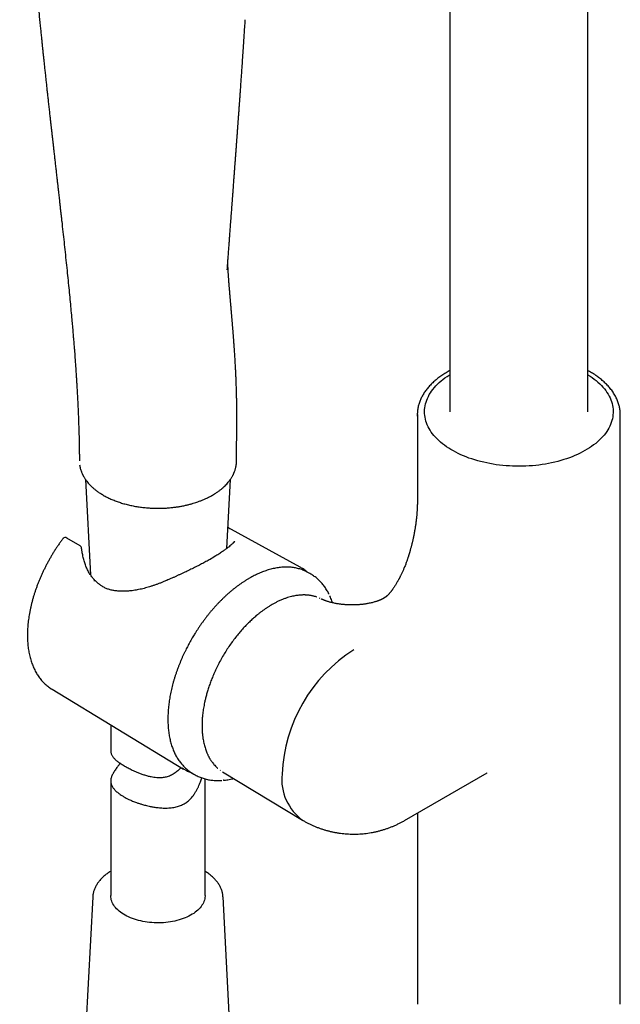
# Model space of a CAD drawing. Header units: millimetres. Extents: x 8 to 1715, y 12 to 2679.
# Tile 7 of 19: x 1471 to 1567, y 729 to 886. Entities that reach past the tile are written whole.
import ezdxf

# ---------------------------------------------------------------- set-up
doc = ezdxf.new("R2010")
doc.units = ezdxf.units.MM

msp = doc.modelspace()

# ---------------------------------------------------------------- linework, layer by layer
at = {"color": 7, "linetype": 'Continuous', "lineweight": 30}
for p, q in [((1539.48, 1036.37), (1539.48, 823.28)), ((1561.48, 823.28), (1561.48, 1036.37)), ((1504.07, 845.9), (1504.08, 845.93)), ((1504.07, 845.89), (1504.07, 845.93)), ((1534.33, 822.83), (1534.33, 808.87)), ((1566.63, 729.22), (1566.63, 822.83)), ((1505.55, 815.42), (1505.55, 815.43)), ((1481.51, 812.51), (1482.32, 797.32)), ((1503.99, 801.52), (1504.57, 812.5)), ((1515.69, 798.56), (1504.18, 804.88)), ((1480.65, 801.96), (1478.56, 803.19)), ((1480.99, 801), (1480.95, 801.25)), ((1517.21, 797.55), (1516.91, 797.72)), ((1517.21, 797.55), (1517.2, 797.56)), ((1530.19, 794.74), (1530.21, 794.76)), ((1518.87, 793.57), (1518.75, 793.64)), ((1520.41, 793.98), (1520.42, 793.94)), ((1529.24, 793.77), (1528.84, 793.53)), ((1529.24, 793.76), (1529.24, 793.76)), ((1511.75, 792.89), (1511.2, 792.59)), ((1525.77, 792.65), (1525.74, 792.65)), ((1476.18, 779.12), (1476.19, 779.12)), ((1476.19, 779.12), (1497.14, 766.42)), ((1485.54, 773.45), (1485.54, 769.41)), ((1498.25, 765.93), (1498.47, 765.79)), ((1498.47, 765.79), (1498.77, 765.61)), ((1500.54, 746.27), (1500.54, 764.86)), ((1502.93, 766.24), (1502.99, 766.2)), ((1503.33, 765.99), (1516.04, 758.29)), ((1532.29, 758.23), (1545.42, 765.81)), ((1545.42, 765.81), (1545.43, 765.82)), ((1485.54, 764.53), (1485.54, 746.27)), ((1503.46, 764.63), (1503.45, 764.63)), ((1534.33, 759.41), (1534.33, 729.22)), ((1482.68, 746.06), (1481.42, 722.41)), ((1482.68, 746.09), (1482.68, 746.06)), ((1503.41, 746.06), (1503.41, 746.08)), ((1504.66, 722.41), (1503.41, 746.06))]:
    msp.add_line(p, q, dxfattribs=at)
at = {"color": 7, "linetype": 'Continuous', "lineweight": 30, "flags": 128}
for points in [[(1561.48, 829.17), (1561.81, 828.96), (1562.15, 828.73), (1562.47, 828.49), (1562.78, 828.24), (1563.08, 827.99), (1563.36, 827.73), (1563.62, 827.47), (1563.86, 827.2), (1564.09, 826.92), (1564.31, 826.65), (1564.5, 826.36), (1564.68, 826.08), (1564.84, 825.79), (1564.99, 825.5), (1565.11, 825.2), (1565.22, 824.9), (1565.31, 824.6), (1565.38, 824.3), (1565.44, 824), (1565.47, 823.7), (1565.49, 823.39), (1565.48, 823.09), (1565.46, 822.78), (1565.42, 822.48), (1565.37, 822.18), (1565.29, 821.88), (1565.2, 821.58), (1565.08, 821.28), (1564.95, 820.99), (1564.81, 820.69), (1564.64, 820.41), (1564.46, 820.12), (1564.26, 819.84), (1564.04, 819.56), (1563.8, 819.29), (1563.55, 819.02), (1563.29, 818.76), (1563, 818.5), (1562.71, 818.25), (1562.39, 818.01), (1562.07, 817.77), (1561.72, 817.54), (1561.37, 817.31), (1561, 817.1), (1560.62, 816.89), (1560.22, 816.69), (1559.82, 816.49), (1559.4, 816.31), (1558.97, 816.13), (1558.53, 815.96), (1558.08, 815.81), (1557.62, 815.66), (1557.15, 815.52), (1556.68, 815.39), (1556.19, 815.27), (1555.7, 815.15), (1555.21, 815.05), (1554.7, 814.96), (1554.19, 814.88), (1553.68, 814.81), (1553.17, 814.75), (1552.65, 814.7), (1552.12, 814.66), (1551.6, 814.64), (1551.07, 814.62), (1550.55, 814.61), (1550.02, 814.62), (1549.49, 814.63), (1548.97, 814.66), (1548.44, 814.69), (1547.92, 814.74), (1547.41, 814.8), (1546.89, 814.86), (1546.38, 814.94), (1545.88, 815.03), (1545.38, 815.13), (1544.89, 815.24), (1544.4, 815.35), (1543.93, 815.48), (1543.46, 815.62), (1542.99, 815.77), (1542.54, 815.92), (1542.1, 816.09), (1541.67, 816.26), (1541.25, 816.45), (1540.84, 816.64), (1540.44, 816.84), (1540.06, 817.04), (1539.68, 817.26), (1539.32, 817.48), (1538.98, 817.71), (1538.65, 817.95), (1538.33, 818.19), (1538.03, 818.44), (1537.74, 818.69), (1537.47, 818.96), (1537.22, 819.22), (1536.98, 819.49), (1536.76, 819.77), (1536.55, 820.05), (1536.36, 820.33), (1536.19, 820.62), (1536.04, 820.91), (1535.91, 821.21), (1535.79, 821.5), (1535.69, 821.8), (1535.61, 822.1), (1535.55, 822.4), (1535.5, 822.71), (1535.48, 823.01), (1535.47, 823.32), (1535.48, 823.62), (1535.51, 823.92), (1535.56, 824.23), (1535.63, 824.53), (1535.71, 824.83), (1535.82, 825.13), (1535.94, 825.42), (1536.08, 825.71), (1536.23, 826.01), (1536.41, 826.29), (1536.6, 826.58), (1536.81, 826.85), (1537.04, 827.13), (1537.28, 827.4), (1537.54, 827.66), (1537.81, 827.92), (1538.1, 828.18), (1538.41, 828.42), (1538.73, 828.67), (1539.06, 828.9), (1539.41, 829.13), (1539.48, 829.17)], [(1534.34, 822.59), (1534.33, 822.75), (1534.33, 823.06)], [(1516.91, 797.72), (1516.69, 797.83), (1516.66, 797.85)], [(1497.37, 766.29), (1497.14, 766.42), (1496.9, 766.57)], [(1500.54, 746.27), (1500.54, 746.2), (1500.53, 745.99), (1500.49, 745.78), (1500.44, 745.56), (1500.37, 745.35), (1500.28, 745.15), (1500.18, 744.94), (1500.05, 744.74), (1499.91, 744.54), (1499.76, 744.35), (1499.59, 744.16), (1499.4, 743.97), (1499.19, 743.79), (1498.97, 743.62), (1498.74, 743.45), (1498.49, 743.3), (1498.23, 743.14), (1497.95, 743), (1497.67, 742.86), (1497.37, 742.74), (1497.06, 742.62), (1496.74, 742.51), (1496.42, 742.4), (1496.08, 742.31), (1495.74, 742.23), (1495.39, 742.16), (1495.03, 742.1), (1494.67, 742.05), (1494.31, 742), (1493.94, 741.97), (1493.57, 741.95), (1493.2, 741.94), (1492.83, 741.94), (1492.46, 741.95), (1492.09, 741.98), (1491.72, 742.01), (1491.36, 742.05), (1491, 742.1), (1490.65, 742.17), (1490.3, 742.24), (1489.96, 742.32), (1489.62, 742.42), (1489.3, 742.52), (1488.98, 742.63), (1488.67, 742.75), (1488.38, 742.88), (1488.09, 743.02), (1487.82, 743.16), (1487.56, 743.32), (1487.31, 743.48), (1487.08, 743.64), (1486.86, 743.82), (1486.66, 744), (1486.47, 744.18), (1486.3, 744.37), (1486.15, 744.57), (1486.01, 744.76), (1485.89, 744.97), (1485.79, 745.17), (1485.7, 745.38), (1485.63, 745.59), (1485.58, 745.8), (1485.55, 746.02), (1485.54, 746.23), (1485.54, 746.27)], [(1534.33, 729.22), (1534.33, 729.14), (1534.33, 728.99)], [(1566.62, 728.98), (1566.62, 728.98), (1566.63, 729.22)]]:
    msp.add_lwpolyline(points, dxfattribs=at)
at = {"color": 7, "linetype": 'Continuous', "lineweight": 30}
for centre, radius, start, end in [((1561.25, 822.83), 5.38, 357.4252, 2.4377), ((1478.31, 802.76), 0.5, 59.4351, 137.4932), ((1480.4, 801.53), 0.5, 6.7688, 59.4351), ((1480.45, 801.18), 0.5, 8.1527, 11.4955), ((1480.49, 800.92), 0.5, 8.5857, 9.5037), ((1512.71, 793.13), 6.19, 58.8306, 63.7483), ((1483.57, 795.32), 0.5, 52.9859, 55.5667), ((1487.06, 794.23), 0.5, 87.0207, 89.4455), ((1537.55, 764.52), 24.78, 122.5614, 177.4386), ((1520.82, 764.8), 8.07, 174.1401, 234.5475)]:
    msp.add_arc(centre, radius, start, end, dxfattribs=at)
for points, knots in [([(1471.05, 968.41), (1471.05, 968.25), (1471.05, 967.65), (1471.05, 966.61), (1471.05, 965.32), (1471.05, 964.08), (1471.05, 962.89), (1471.05, 961.76), (1471.05, 960.71), (1471.05, 959.71), (1471.06, 958.76), (1471.06, 957.85), (1471.06, 956.99), (1471.06, 956.17), (1471.06, 955.39), (1471.07, 954.65), (1471.07, 953.96), (1471.07, 953.31), (1471.07, 952.7), (1471.07, 952.13), (1471.08, 951.57), (1471.08, 950.58), (1471.09, 949.14), (1471.1, 947.24), (1471.11, 945.29), (1471.13, 943.3), (1471.15, 941.3), (1471.17, 939.31), (1471.19, 937.31), (1471.22, 935.82), (1471.23, 934.83), (1471.24, 934.38), (1471.25, 933.92), (1471.26, 933.46), (1471.27, 933.02), (1471.27, 932.58), (1471.28, 932.16), (1471.29, 931.76), (1471.3, 931.41), (1471.3, 931.13), (1471.31, 930.91), (1471.31, 930.75), (1471.32, 930.61), (1471.32, 930.49), (1471.32, 930.38), (1471.32, 930.26), (1471.33, 930.1), (1471.33, 929.9), (1471.34, 929.66), (1471.34, 929.39), (1471.35, 929.1), (1471.36, 928.67), (1471.38, 928.08), (1471.4, 927.33), (1471.42, 926.52), (1471.45, 925.69), (1471.47, 924.83), (1471.5, 923.96), (1471.54, 923.08), (1471.57, 922.2), (1471.6, 921.34), (1471.64, 920.48), (1471.68, 919.39), (1471.74, 918.09), (1471.82, 916.57), (1471.91, 914.69), (1472.04, 912.44), (1472.2, 909.79), (1472.35, 907.56), (1472.47, 905.77), (1472.57, 904.42), (1472.67, 903.09), (1472.77, 901.8), (1472.87, 900.56), (1472.95, 899.52), (1473.02, 898.68), (1473.07, 898.02), (1473.13, 897.38), (1473.18, 896.75), (1473.24, 896.13), (1473.29, 895.49), (1473.35, 894.82), (1473.41, 894.1), (1473.48, 893.33), (1473.56, 892.51), (1473.64, 891.65), (1473.72, 890.82), (1473.79, 890.01), (1473.86, 889.25), (1473.94, 888.47), (1474.03, 887.58), (1474.12, 886.62), (1474.22, 885.6), (1474.32, 884.64), (1474.41, 883.74), (1474.48, 883.06), (1474.53, 882.58), (1474.56, 882.31), (1474.58, 882.07), (1474.6, 881.89), (1474.61, 881.76), (1474.62, 881.66), (1474.63, 881.58), (1474.64, 881.47), (1474.66, 881.32), (1474.68, 881.1), (1474.71, 880.85), (1474.74, 880.56), (1474.78, 880.16), (1474.84, 879.64), (1474.91, 878.99), (1474.98, 878.28), (1475.06, 877.51), (1475.15, 876.74), (1475.23, 875.98), (1475.31, 875.24), (1475.39, 874.48), (1475.47, 873.74), (1475.56, 872.95), (1475.65, 872.13), (1475.75, 871.28), (1475.83, 870.49), (1475.91, 869.78), (1475.99, 869.13), (1476.06, 868.52), (1476.12, 867.94), (1476.18, 867.38), (1476.25, 866.81), (1476.32, 866.22), (1476.39, 865.58), (1476.46, 864.92), (1476.54, 864.21), (1476.63, 863.46), (1476.72, 862.68), (1476.8, 861.96), (1476.87, 861.35), (1476.92, 860.86), (1476.97, 860.43), (1477.01, 860.06), (1477.05, 859.75), (1477.08, 859.51), (1477.1, 859.32), (1477.11, 859.17), (1477.13, 859.04), (1477.14, 858.91), (1477.16, 858.75), (1477.19, 858.52), (1477.22, 858.21), (1477.26, 857.85), (1477.31, 857.43), (1477.36, 856.95), (1477.42, 856.43), (1477.48, 855.87), (1477.55, 855.3), (1477.61, 854.73), (1477.68, 854.16), (1477.78, 853.22), (1477.92, 851.93), (1478.1, 850.3), (1478.27, 848.66), (1478.45, 847.02), (1478.62, 845.38), (1478.78, 843.8), (1478.93, 842.26), (1479.08, 840.78), (1479.21, 839.36), (1479.31, 838.26), (1479.39, 837.45), (1479.43, 836.93), (1479.48, 836.38), (1479.53, 835.8), (1479.58, 835.16), (1479.64, 834.46), (1479.68, 833.96), (1479.71, 833.69), (1479.71, 833.66)], [0, 0, 0, 0, 0.003628, 0.013708, 0.023426, 0.032781, 0.041775, 0.050406, 0.058212, 0.065696, 0.072858, 0.079698, 0.086216, 0.092412, 0.098286, 0.103838, 0.109068, 0.113976, 0.118483, 0.122707, 0.126904, 0.131133, 0.145093, 0.159401, 0.174058, 0.189062, 0.204419, 0.219079, 0.234056, 0.249349, 0.252756, 0.256178, 0.259616, 0.263069, 0.266457, 0.269591, 0.272947, 0.275939, 0.278566, 0.280828, 0.282244, 0.283467, 0.284497, 0.285334, 0.286048, 0.28696, 0.288111, 0.289654, 0.291486, 0.293556, 0.295713, 0.297947, 0.30321, 0.308857, 0.314886, 0.321299, 0.327575, 0.334149, 0.340734, 0.347259, 0.353724, 0.360129, 0.366475, 0.377951, 0.389226, 0.400299, 0.419797, 0.439439, 0.45925, 0.469219, 0.47923, 0.489131, 0.498665, 0.507828, 0.51662, 0.521628, 0.526506, 0.531256, 0.535877, 0.540378, 0.545039, 0.549992, 0.555237, 0.560949, 0.566972, 0.573304, 0.579947, 0.585383, 0.591012, 0.596831, 0.602619, 0.610521, 0.61799, 0.625027, 0.631632, 0.637804, 0.640099, 0.642146, 0.643871, 0.645273, 0.646148, 0.646823, 0.647337, 0.64797, 0.649182, 0.650758, 0.652691, 0.654824, 0.657089, 0.661463, 0.666258, 0.671474, 0.677111, 0.68317, 0.688385, 0.693877, 0.699512, 0.704968, 0.710229, 0.716826, 0.72309, 0.72902, 0.734034, 0.738783, 0.743266, 0.747484, 0.751474, 0.755646, 0.759994, 0.764622, 0.769531, 0.774719, 0.780188, 0.785937, 0.791945, 0.795911, 0.799473, 0.802631, 0.805386, 0.807736, 0.809386, 0.810755, 0.811869, 0.812785, 0.813602, 0.814617, 0.816412, 0.818639, 0.821296, 0.824385, 0.827905, 0.831856, 0.835974, 0.840223, 0.844446, 0.848644, 0.852815, 0.865075, 0.877104, 0.888902, 0.901287, 0.91339, 0.925114, 0.936443, 0.947379, 0.957898, 0.968024, 0.971895, 0.975706, 0.979686, 0.984015, 0.988792, 0.993931, 0.999434, 1, 1, 1, 1]), ([(1504.08, 845.93), (1504.09, 846.08), (1504.11, 846.4), (1504.15, 846.91), (1504.19, 847.46), (1504.23, 847.98), (1504.27, 848.45), (1504.3, 848.86), (1504.33, 849.28), (1504.36, 849.67), (1504.38, 850.03), (1504.41, 850.34), (1504.43, 850.6), (1504.44, 850.82), (1504.46, 850.98), (1504.46, 851.1), (1504.47, 851.18), (1504.48, 851.27), (1504.49, 851.39), (1504.5, 851.54), (1504.52, 851.79), (1504.54, 852.15), (1504.58, 852.63), (1504.62, 853.14), (1504.66, 853.68), (1504.74, 854.79), (1504.82, 855.83), (1504.89, 856.77), (1504.91, 857.08), (1504.93, 857.36), (1504.95, 857.61), (1504.97, 857.81), (1504.98, 857.97), (1504.99, 858.09), (1505, 858.2), (1505, 858.3), (1505.01, 858.44), (1505.03, 858.63), (1505.05, 858.88), (1505.07, 859.19), (1505.1, 859.54), (1505.12, 859.92), (1505.16, 860.39), (1505.2, 860.93), (1505.24, 861.53), (1505.29, 862.1), (1505.33, 862.65), (1505.37, 863.22), (1505.41, 863.71), (1505.44, 864.14), (1505.46, 864.47), (1505.49, 864.81), (1505.51, 865.16), (1505.54, 865.48), (1505.56, 865.76), (1505.57, 866), (1505.59, 866.19), (1505.6, 866.34), (1505.61, 866.47), (1505.62, 866.63), (1505.63, 866.82), (1505.65, 867.07), (1505.67, 867.35), (1505.7, 867.66), (1505.72, 867.98), (1505.76, 868.53), (1505.82, 869.3), (1505.87, 870.08), (1505.91, 870.64), (1505.94, 870.96), (1505.96, 871.29), (1505.99, 871.64), (1506.01, 872.04), (1506.05, 872.51), (1506.09, 873.06), (1506.13, 873.66), (1506.18, 874.31), (1506.23, 875), (1506.28, 875.73), (1506.33, 876.5), (1506.39, 877.32), (1506.45, 878.19), (1506.51, 879.12), (1506.58, 880.1), (1506.65, 881.12), (1506.72, 882.19), (1506.79, 883.31), (1506.87, 884.48), (1506.92, 885.28), (1506.95, 885.68)], [0, 0, 0, 0, 0.011653, 0.024881, 0.03904, 0.054134, 0.064099, 0.074433, 0.085134, 0.09533, 0.104312, 0.112081, 0.118635, 0.123976, 0.128104, 0.131017, 0.132582, 0.134691, 0.137624, 0.141381, 0.145859, 0.156858, 0.168819, 0.18174, 0.195622, 0.21006, 0.266089, 0.273983, 0.281807, 0.288957, 0.295249, 0.300683, 0.304352, 0.30749, 0.3101, 0.312371, 0.315129, 0.320314, 0.326791, 0.334558, 0.343618, 0.353448, 0.362984, 0.379196, 0.394365, 0.40849, 0.421889, 0.436123, 0.4514, 0.459561, 0.467991, 0.47669, 0.485618, 0.493858, 0.501035, 0.506829, 0.511678, 0.515582, 0.518579, 0.521605, 0.526923, 0.533214, 0.540478, 0.54844, 0.556498, 0.564629, 0.589468, 0.614974, 0.623128, 0.631348, 0.639633, 0.648084, 0.657196, 0.669851, 0.68369, 0.698712, 0.714918, 0.732309, 0.750541, 0.769916, 0.790432, 0.812091, 0.83537, 0.859837, 0.885492, 0.912336, 0.940369, 0.96959, 1, 1, 1, 1]), ([(1505.55, 815.43), (1505.55, 815.52), (1505.55, 815.84), (1505.55, 816.38), (1505.56, 817.04), (1505.56, 817.65), (1505.57, 818.22), (1505.58, 818.75), (1505.58, 819.23), (1505.59, 819.67), (1505.59, 820.06), (1505.6, 820.39), (1505.6, 820.69), (1505.6, 820.94), (1505.6, 821.17), (1505.6, 821.41), (1505.6, 821.65), (1505.61, 821.89), (1505.61, 822.1), (1505.61, 822.26), (1505.61, 822.41), (1505.61, 822.58), (1505.61, 822.8), (1505.6, 823.07), (1505.6, 823.4), (1505.6, 823.78), (1505.6, 824.21), (1505.59, 824.69), (1505.58, 825.22), (1505.57, 825.8), (1505.55, 826.43), (1505.53, 827.11), (1505.51, 827.82), (1505.48, 828.53), (1505.45, 829.21), (1505.42, 829.84), (1505.39, 830.43), (1505.36, 830.98), (1505.33, 831.49), (1505.3, 831.95), (1505.27, 832.36), (1505.25, 832.73), (1505.23, 833.05), (1505.21, 833.32), (1505.2, 833.55), (1505.18, 833.71), (1505.18, 833.82), (1505.17, 833.9), (1505.16, 833.98), (1505.16, 834.07), (1505.15, 834.18), (1505.14, 834.32), (1505.13, 834.5), (1505.11, 834.71), (1505.09, 834.94), (1505.08, 835.18), (1505.06, 835.41), (1505.04, 835.63), (1505.03, 835.83), (1505.01, 836), (1505, 836.15), (1504.99, 836.32), (1504.97, 836.51), (1504.96, 836.71), (1504.94, 836.93), (1504.92, 837.14), (1504.9, 837.33), (1504.89, 837.52), (1504.87, 837.71), (1504.85, 837.93), (1504.83, 838.18), (1504.81, 838.45), (1504.79, 838.69), (1504.77, 838.89), (1504.76, 839.02), (1504.75, 839.14), (1504.74, 839.25), (1504.73, 839.35), (1504.72, 839.47), (1504.71, 839.59), (1504.7, 839.72), (1504.69, 839.87), (1504.68, 840.02), (1504.66, 840.17), (1504.65, 840.31), (1504.64, 840.44), (1504.63, 840.59), (1504.61, 840.78), (1504.59, 840.99), (1504.57, 841.19), (1504.56, 841.38), (1504.54, 841.55), (1504.53, 841.7), (1504.52, 841.82), (1504.51, 841.92), (1504.5, 842.02), (1504.49, 842.14), (1504.48, 842.25), (1504.48, 842.35), (1504.47, 842.45), (1504.46, 842.57), (1504.45, 842.68), (1504.44, 842.8), (1504.43, 842.91), (1504.42, 843.02), (1504.41, 843.13), (1504.4, 843.23), (1504.4, 843.3), (1504.39, 843.38), (1504.38, 843.46), (1504.38, 843.54), (1504.37, 843.61), (1504.37, 843.66), (1504.36, 843.73), (1504.35, 843.85), (1504.34, 844.04), (1504.32, 844.26), (1504.31, 844.48), (1504.29, 844.67), (1504.28, 844.87), (1504.27, 845.06), (1504.25, 845.26), (1504.24, 845.45), (1504.23, 845.6), (1504.23, 845.72), (1504.22, 845.81), (1504.21, 845.9), (1504.21, 845.97), (1504.21, 846.03), (1504.2, 846.09), (1504.2, 846.15), (1504.2, 846.22), (1504.19, 846.27), (1504.19, 846.32), (1504.19, 846.39), (1504.18, 846.47), (1504.18, 846.55), (1504.18, 846.62), (1504.17, 846.68), (1504.17, 846.74), (1504.17, 846.81), (1504.17, 846.89), (1504.16, 846.96), (1504.16, 847.01), (1504.16, 847.04), (1504.16, 847.05)], [0, 0, 0, 0, 0.007549, 0.027326, 0.045879, 0.063212, 0.079329, 0.093976, 0.107453, 0.119762, 0.130902, 0.140014, 0.148161, 0.15534, 0.161551, 0.166989, 0.174916, 0.181689, 0.18728, 0.191528, 0.195098, 0.199764, 0.205617, 0.213426, 0.222674, 0.233363, 0.245495, 0.259075, 0.274106, 0.290591, 0.308539, 0.327953, 0.348842, 0.369635, 0.389195, 0.407509, 0.424574, 0.44066, 0.45544, 0.46891, 0.481065, 0.4919, 0.501255, 0.50933, 0.516124, 0.521633, 0.523981, 0.526379, 0.528857, 0.531414, 0.534441, 0.538701, 0.544217, 0.550962, 0.558389, 0.565718, 0.572947, 0.58007, 0.586366, 0.591372, 0.595801, 0.601119, 0.607272, 0.613787, 0.620565, 0.627542, 0.633793, 0.639007, 0.645396, 0.652718, 0.660601, 0.669216, 0.678876, 0.684294, 0.688718, 0.692257, 0.695726, 0.699294, 0.702995, 0.707046, 0.711486, 0.716421, 0.721573, 0.726829, 0.731545, 0.735622, 0.740085, 0.74736, 0.75482, 0.7618, 0.768251, 0.774238, 0.779803, 0.783297, 0.786652, 0.790412, 0.794683, 0.798739, 0.802037, 0.805587, 0.810008, 0.814388, 0.818244, 0.822113, 0.826505, 0.830907, 0.834433, 0.836694, 0.839488, 0.842825, 0.846006, 0.848374, 0.850095, 0.852381, 0.855478, 0.864344, 0.873797, 0.881691, 0.888954, 0.896758, 0.905487, 0.9129, 0.921855, 0.92878, 0.93261, 0.937035, 0.940998, 0.944197, 0.946916, 0.949344, 0.952516, 0.955814, 0.958375, 0.960445, 0.96334, 0.967514, 0.972324, 0.97563, 0.978552, 0.98179, 0.985623, 0.990233, 0.994311, 0.997855, 1, 1, 1, 1]), ([(1479.71, 833.67), (1479.73, 833.46), (1479.77, 832.93), (1479.83, 832.09), (1479.9, 831.15), (1479.95, 830.4), (1479.99, 829.8), (1480.02, 829.31), (1480.06, 828.78), (1480.09, 828.22), (1480.13, 827.66), (1480.17, 826.85), (1480.23, 825.82), (1480.3, 824.41), (1480.37, 822.91), (1480.43, 821.3), (1480.48, 819.75), (1480.51, 818.25), (1480.53, 817.28), (1480.53, 816.8)], [0, 0, 0, 0, 0.036547, 0.093798, 0.148793, 0.201533, 0.227057, 0.254101, 0.287788, 0.321188, 0.354302, 0.38713, 0.463378, 0.538037, 0.636506, 0.732067, 0.824719, 0.914462, 1, 1, 1, 1]), ([(1539.48, 829.83), (1539.46, 829.82), (1539.32, 829.74), (1539.07, 829.6), (1538.72, 829.39), (1538.39, 829.18), (1538.07, 828.96), (1537.76, 828.73), (1537.47, 828.5), (1537.18, 828.27), (1536.91, 828.02), (1536.65, 827.78), (1536.4, 827.52), (1536.16, 827.27), (1535.94, 827), (1535.73, 826.74), (1535.53, 826.47), (1535.35, 826.19), (1535.18, 825.91), (1535.03, 825.63), (1534.89, 825.34), (1534.76, 825.05), (1534.66, 824.76), (1534.56, 824.46), (1534.48, 824.17), (1534.42, 823.87), (1534.37, 823.56), (1534.35, 823.3), (1534.34, 823.14), (1534.34, 823.07)], [0, 0, 0, 0, 0.0065472, 0.0450214, 0.0835364, 0.1220887, 0.1606751, 0.199292, 0.2379363, 0.2766055, 0.3152968, 0.3540076, 0.3927354, 0.4314778, 0.4702327, 0.5089982, 0.547773, 0.5865567, 0.6253498, 0.6641544, 0.7029741, 0.7418148, 0.7806848, 0.8195951, 0.8585594, 0.8975943, 0.936719, 0.9759549, 1, 1, 1, 1]), ([(1566.62, 823.08), (1566.62, 823.16), (1566.61, 823.34), (1566.58, 823.63), (1566.52, 823.94), (1566.45, 824.25), (1566.37, 824.56), (1566.26, 824.87), (1566.14, 825.18), (1566, 825.49), (1565.84, 825.79), (1565.67, 826.1), (1565.47, 826.4), (1565.26, 826.7), (1565.04, 826.98), (1564.8, 827.26), (1564.56, 827.53), (1564.3, 827.79), (1564.04, 828.03), (1563.77, 828.28), (1563.48, 828.51), (1563.18, 828.74), (1562.88, 828.97), (1562.55, 829.19), (1562.22, 829.4), (1561.88, 829.61), (1561.63, 829.75), (1561.5, 829.82), (1561.48, 829.83)], [0, 0, 0, 0, 0.032141, 0.072058, 0.112197, 0.152574, 0.193207, 0.234106, 0.275277, 0.316722, 0.358436, 0.400411, 0.442633, 0.485086, 0.52775, 0.566199, 0.609088, 0.647624, 0.686193, 0.724784, 0.763392, 0.802012, 0.840637, 0.879265, 0.917892, 0.956513, 0.995126, 1, 1, 1, 1]), ([(1480.53, 816.8), (1480.54, 816.59), (1480.54, 816.14), (1480.54, 815.69), (1480.54, 815.45)], [0, 0, 0, 0, 0.4588747, 1, 1, 1, 1]), ([(1501.74, 810.01), (1501.85, 810.08), (1502.11, 810.23), (1502.49, 810.48), (1502.88, 810.76), (1503.2, 811.02), (1503.49, 811.27), (1503.74, 811.51), (1504, 811.78), (1504.22, 812.03), (1504.41, 812.27), (1504.56, 812.48), (1504.7, 812.69), (1504.82, 812.88), (1504.91, 813.05), (1504.99, 813.19), (1505.04, 813.29), (1505.07, 813.37), (1505.1, 813.42), (1505.13, 813.5), (1505.18, 813.6), (1505.23, 813.73), (1505.29, 813.89), (1505.35, 814.08), (1505.41, 814.3), (1505.46, 814.55), (1505.51, 814.83), (1505.54, 815.12), (1505.54, 815.32), (1505.55, 815.42)], [0, 0, 0, 0, 0.048715, 0.1120752, 0.1737072, 0.232576, 0.2775814, 0.3255015, 0.3769665, 0.4319852, 0.4696205, 0.5087598, 0.547366, 0.581439, 0.6108646, 0.6356358, 0.6557468, 0.6653244, 0.6737854, 0.6858185, 0.7026315, 0.724229, 0.7506159, 0.7817969, 0.8177759, 0.8585556, 0.9041359, 0.9545137, 1, 1, 1, 1]), ([(1480.59, 814.83), (1480.6, 814.75), (1480.63, 814.55), (1480.69, 814.27), (1480.77, 814), (1480.85, 813.76), (1480.93, 813.56), (1481, 813.4), (1481.06, 813.28), (1481.1, 813.19), (1481.14, 813.13), (1481.17, 813.07), (1481.2, 813.01), (1481.26, 812.9), (1481.35, 812.76), (1481.47, 812.56), (1481.64, 812.33), (1481.84, 812.07), (1482.08, 811.79), (1482.35, 811.51), (1482.65, 811.23), (1482.99, 810.94), (1483.39, 810.63), (1483.84, 810.32), (1484.18, 810.12), (1484.35, 810.01)], [0, 0, 0, 0, 0.048004, 0.10627, 0.157635, 0.202107, 0.239691, 0.270392, 0.294218, 0.311172, 0.319705, 0.329529, 0.342261, 0.357897, 0.388953, 0.427432, 0.473321, 0.526602, 0.587257, 0.643416, 0.704661, 0.770967, 0.842313, 0.918668, 1, 1, 1, 1]), ([(1484.35, 810.01), (1484.55, 809.9), (1484.93, 809.69), (1485.56, 809.39), (1486.22, 809.12), (1486.9, 808.87), (1487.61, 808.65), (1488.34, 808.46), (1489.09, 808.3), (1489.86, 808.16), (1490.64, 808.06), (1491.43, 807.98), (1492.2, 807.93), (1492.71, 807.93), (1492.96, 807.92)], [0, 0, 0, 0, 0.084115, 0.168181, 0.252198, 0.336165, 0.42008, 0.503942, 0.587751, 0.671506, 0.755207, 0.838854, 0.922447, 1, 1, 1, 1]), ([(1492.96, 807.92), (1493.2, 807.92), (1493.68, 807.93), (1494.38, 807.96), (1495.07, 808.02), (1495.71, 808.09), (1496.3, 808.17), (1496.88, 808.28), (1497.44, 808.39), (1497.97, 808.52), (1498.45, 808.65), (1498.86, 808.77), (1499.21, 808.88), (1499.5, 808.99), (1499.75, 809.08), (1499.98, 809.17), (1500.21, 809.26), (1500.45, 809.36), (1500.79, 809.51), (1501.23, 809.73), (1501.57, 809.92), (1501.74, 810.01)], [0, 0, 0, 0, 0.0731342, 0.1482168, 0.2192565, 0.2862514, 0.3491992, 0.4080979, 0.4734258, 0.5329157, 0.5865632, 0.6343639, 0.6763137, 0.7101845, 0.7390968, 0.7669968, 0.7956603, 0.8250887, 0.8552831, 0.9294169, 1, 1, 1, 1]), ([(1534.33, 808.87), (1534.33, 808.82), (1534.33, 808.72), (1534.33, 808.59), (1534.33, 808.49), (1534.32, 808.41), (1534.32, 808.34), (1534.32, 808.27), (1534.32, 808.18), (1534.31, 808.05), (1534.31, 807.88), (1534.3, 807.69), (1534.28, 807.48), (1534.27, 807.26), (1534.25, 807.06), (1534.24, 806.84), (1534.21, 806.59), (1534.18, 806.31), (1534.15, 806.01), (1534.11, 805.7), (1534.07, 805.41), (1534.03, 805.12), (1533.99, 804.86), (1533.95, 804.6), (1533.9, 804.33), (1533.85, 804.06), (1533.8, 803.8), (1533.76, 803.57), (1533.7, 803.32), (1533.65, 803.06), (1533.59, 802.81), (1533.54, 802.59), (1533.49, 802.39), (1533.45, 802.22), (1533.41, 802.04), (1533.36, 801.88), (1533.34, 801.78), (1533.33, 801.74)], [0, 0, 0, 0, 0.026442, 0.047101, 0.062095, 0.074706, 0.085934, 0.09582, 0.106269, 0.129341, 0.156487, 0.183533, 0.218683, 0.25175, 0.282204, 0.310066, 0.348432, 0.391467, 0.434236, 0.478323, 0.520836, 0.55903, 0.595106, 0.629467, 0.665333, 0.706387, 0.734889, 0.765346, 0.797773, 0.832196, 0.866373, 0.895646, 0.919825, 0.940251, 0.962302, 0.986527, 1, 1, 1, 1]), ([(1504.17, 804.89), (1504.23, 804.86), (1504.37, 804.78), (1504.54, 804.69), (1504.64, 804.63), (1504.67, 804.61)], [0, 0, 0, 0, 0.32493, 0.796244, 1, 1, 1, 1]), ([(1477.87, 803.02), (1477.87, 803.01), (1477.76, 802.87), (1477.55, 802.58), (1477.23, 802.13), (1476.93, 801.68), (1476.63, 801.23), (1476.34, 800.76), (1476.06, 800.3), (1475.79, 799.82), (1475.53, 799.35), (1475.27, 798.86), (1475.03, 798.38), (1474.79, 797.89), (1474.56, 797.4), (1474.34, 796.9), (1474.14, 796.41), (1473.94, 795.91), (1473.75, 795.41), (1473.57, 794.91), (1473.41, 794.41), (1473.25, 793.91), (1473.11, 793.41), (1472.98, 792.91), (1472.85, 792.41), (1472.74, 791.92), (1472.64, 791.42), (1472.56, 790.93), (1472.48, 790.44), (1472.42, 789.96), (1472.36, 789.48), (1472.32, 789.01), (1472.3, 788.54), (1472.28, 788.07), (1472.28, 787.61), (1472.29, 787.16), (1472.31, 786.71), (1472.34, 786.27), (1472.39, 785.84), (1472.45, 785.41), (1472.52, 785), (1472.6, 784.59), (1472.7, 784.19), (1472.8, 783.8), (1472.92, 783.42), (1473.06, 783.05), (1473.2, 782.7), (1473.35, 782.35), (1473.52, 782.02), (1473.7, 781.7), (1473.89, 781.39), (1474.09, 781.09), (1474.3, 780.81), (1474.52, 780.53), (1474.75, 780.28), (1474.99, 780.04), (1475.24, 779.81), (1475.5, 779.59), (1475.77, 779.39), (1476, 779.24), (1476.14, 779.15), (1476.18, 779.13)], [0, 0, 0, 0, 0.000153, 0.017633, 0.03511, 0.052585, 0.070057, 0.087529, 0.104999, 0.122469, 0.13994, 0.15741, 0.174882, 0.192356, 0.209832, 0.227311, 0.244793, 0.262279, 0.279769, 0.297264, 0.314764, 0.332271, 0.349784, 0.367303, 0.38483, 0.402364, 0.419907, 0.437457, 0.455016, 0.472583, 0.490159, 0.507742, 0.525333, 0.542931, 0.560534, 0.578143, 0.595755, 0.613367, 0.630977, 0.648581, 0.666176, 0.683758, 0.701321, 0.718861, 0.736371, 0.753844, 0.771276, 0.788659, 0.805988, 0.823257, 0.840461, 0.857597, 0.874664, 0.89166, 0.908588, 0.925452, 0.942255, 0.959007, 0.975715, 0.992389, 1, 1, 1, 1]), ([(1477.94, 803.1), (1477.94, 803.1), (1477.91, 803.07), (1477.89, 803.04), (1477.87, 803.02)], [0, 0, 0, 0, 0.170818, 1, 1, 1, 1]), ([(1505.31, 802.66), (1505.3, 802.66), (1505.28, 802.65), (1505.24, 802.61), (1505.14, 802.51), (1505, 802.37), (1504.78, 802.17), (1504.52, 801.94), (1504.2, 801.68), (1503.84, 801.41), (1503.58, 801.22), (1503.44, 801.12)], [0, 0, 0, 0, 0.004107, 0.020094, 0.08371, 0.210914, 0.338104, 0.503513, 0.669148, 0.834703, 1, 1, 1, 1]), ([(1505.19, 802.69), (1505.19, 802.68), (1505.19, 802.67), (1505.18, 802.64), (1505.17, 802.61), (1505.15, 802.56), (1505.11, 802.51), (1505.06, 802.44), (1505, 802.38), (1504.95, 802.33), (1504.94, 802.32)], [0, 0, 0, 0, 0.100193, 0.249016, 0.385921, 0.514221, 0.650315, 0.781416, 0.910698, 1, 1, 1, 1]), ([(1480.94, 801.27), (1480.94, 801.32), (1480.91, 801.42), (1480.9, 801.52), (1480.89, 801.59)], [0, 0, 0, 0, 0.385312, 1, 1, 1, 1]), ([(1483.14, 796.33), (1483.1, 796.37), (1482.99, 796.48), (1482.81, 796.67), (1482.61, 796.91), (1482.43, 797.15), (1482.26, 797.4), (1482.09, 797.67), (1481.93, 797.96), (1481.78, 798.26), (1481.64, 798.57), (1481.51, 798.9), (1481.4, 799.23), (1481.29, 799.58), (1481.19, 799.93), (1481.11, 800.3), (1481.04, 800.66), (1481, 800.89), (1480.99, 801)], [0, 0, 0, 0, 0.034944, 0.099776, 0.159176, 0.221947, 0.282475, 0.346887, 0.411499, 0.476478, 0.541789, 0.607469, 0.673502, 0.74012, 0.807419, 0.875488, 0.944408, 1, 1, 1, 1]), ([(1503.44, 801.12), (1503.35, 801.06), (1503.17, 800.94), (1502.88, 800.74), (1502.57, 800.54), (1502.06, 800.22), (1501.65, 799.97), (1501.36, 799.79)], [0, 0, 0, 0, 0.148898, 0.298126, 0.448358, 0.598916, 1, 1, 1, 1]), ([(1533.33, 801.75), (1533.31, 801.67), (1533.27, 801.52), (1533.21, 801.32), (1533.17, 801.15), (1533.13, 801.02), (1533.1, 800.92), (1533.08, 800.84), (1533.05, 800.74), (1533.01, 800.62), (1532.97, 800.48), (1532.92, 800.34), (1532.88, 800.21), (1532.84, 800.09), (1532.8, 799.96), (1532.75, 799.81), (1532.7, 799.64), (1532.63, 799.47), (1532.56, 799.27), (1532.47, 799.02), (1532.37, 798.76), (1532.26, 798.49), (1532.15, 798.24), (1532.06, 798.02), (1531.96, 797.81), (1531.87, 797.61), (1531.77, 797.4), (1531.67, 797.2), (1531.59, 797.04), (1531.54, 796.93), (1531.49, 796.85), (1531.44, 796.76), (1531.39, 796.65), (1531.32, 796.52), (1531.25, 796.39), (1531.17, 796.26), (1531.08, 796.1), (1530.97, 795.9), (1530.83, 795.68), (1530.69, 795.46), (1530.56, 795.25), (1530.46, 795.11), (1530.39, 795), (1530.33, 794.93), (1530.27, 794.84), (1530.22, 794.78), (1530.19, 794.74)], [0, 0, 0, 0, 0.032743, 0.060457, 0.083164, 0.100888, 0.113646, 0.123011, 0.136822, 0.154235, 0.175087, 0.194661, 0.213392, 0.228122, 0.245879, 0.268072, 0.292897, 0.313979, 0.342539, 0.377274, 0.417255, 0.45481, 0.48808, 0.520426, 0.546779, 0.574746, 0.603852, 0.632474, 0.655564, 0.667142, 0.678568, 0.690178, 0.704894, 0.723397, 0.742277, 0.756679, 0.778593, 0.807612, 0.8394, 0.872957, 0.904728, 0.931423, 0.942994, 0.956758, 0.975693, 1, 1, 1, 1]), ([(1501.48, 799.86), (1501.38, 799.81), (1501.18, 799.7), (1500.86, 799.52), (1500.52, 799.34), (1500.17, 799.16), (1499.82, 798.97), (1499.45, 798.78), (1499.08, 798.59), (1498.69, 798.4), (1498.31, 798.21), (1497.91, 798.02), (1497.52, 797.83), (1497.12, 797.64), (1496.71, 797.45), (1496.29, 797.26), (1495.87, 797.07), (1495.45, 796.88), (1495.08, 796.72), (1494.86, 796.63), (1494.78, 796.59)], [0, 0, 0, 0, 0.048778, 0.104005, 0.159521, 0.215004, 0.270481, 0.3267, 0.383488, 0.440664, 0.49803, 0.555356, 0.612466, 0.669898, 0.728276, 0.787191, 0.84658, 0.906371, 0.966483, 1, 1, 1, 1]), ([(1516.65, 797.85), (1516.56, 797.89), (1516.38, 797.98), (1516.09, 798.1), (1515.77, 798.21), (1515.44, 798.31), (1515.11, 798.39), (1514.77, 798.46), (1514.42, 798.51), (1514.06, 798.54), (1513.7, 798.56), (1513.32, 798.56), (1512.95, 798.54), (1512.56, 798.51), (1512.17, 798.46), (1511.77, 798.4), (1511.39, 798.32), (1511, 798.22), (1510.62, 798.11), (1510.24, 797.99), (1509.87, 797.86), (1509.5, 797.72), (1509.12, 797.56), (1508.75, 797.39), (1508.38, 797.21), (1508, 797.01), (1507.63, 796.8), (1507.26, 796.58), (1506.88, 796.35), (1506.51, 796.11), (1506.14, 795.86), (1505.77, 795.59), (1505.41, 795.31), (1505.04, 795.03), (1504.68, 794.73), (1504.32, 794.42), (1503.96, 794.1), (1503.61, 793.77), (1503.26, 793.43), (1502.91, 793.09), (1502.57, 792.73), (1502.23, 792.37), (1501.9, 792), (1501.57, 791.62), (1501.25, 791.23), (1500.93, 790.83), (1500.62, 790.43), (1500.32, 790.03), (1500.02, 789.62), (1499.73, 789.21), (1499.46, 788.8), (1499.2, 788.41), (1498.98, 788.06), (1498.79, 787.75), (1498.61, 787.45), (1498.48, 787.23), (1498.41, 787.11)], [0, 0, 0, 0, 0.016428, 0.035802, 0.055273, 0.074847, 0.094531, 0.114326, 0.134235, 0.154258, 0.174392, 0.194633, 0.214976, 0.235414, 0.25594, 0.276546, 0.297223, 0.315829, 0.336562, 0.355192, 0.373831, 0.392475, 0.411123, 0.429773, 0.448423, 0.467073, 0.48572, 0.504363, 0.523003, 0.541638, 0.560268, 0.578893, 0.597511, 0.616122, 0.634727, 0.653323, 0.671912, 0.690491, 0.709061, 0.727619, 0.746164, 0.764695, 0.783209, 0.801701, 0.820166, 0.838597, 0.856979, 0.875295, 0.893507, 0.911549, 0.929281, 0.946331, 0.962034, 0.973149, 0.985152, 1, 1, 1, 1]), ([(1516.88, 797.72), (1516.86, 797.74), (1516.76, 797.83), (1516.56, 797.99), (1516.3, 798.19), (1516.09, 798.33), (1515.96, 798.4), (1515.93, 798.42)], [0, 0, 0, 0, 0.071628, 0.350905, 0.629792, 0.90838, 1, 1, 1, 1]), ([(1483.13, 796.32), (1483.12, 796.34), (1483.08, 796.38), (1482.97, 796.4), (1482.87, 796.38), (1482.82, 796.36)], [0, 0, 0, 0, 0.1865, 0.59325, 1, 1, 1, 1]), ([(1483.85, 795.73), (1483.82, 795.76), (1483.72, 795.83), (1483.55, 795.95), (1483.35, 796.13), (1483.21, 796.25), (1483.14, 796.33), (1483.14, 796.33)], [0, 0, 0, 0, 0.131578, 0.39785, 0.679607, 0.988513, 1, 1, 1, 1]), ([(1494.78, 796.59), (1494.68, 796.55), (1494.42, 796.43), (1494.01, 796.26), (1493.56, 796.07), (1493.1, 795.9), (1492.64, 795.73), (1492.18, 795.57), (1491.73, 795.43), (1491.28, 795.3), (1490.84, 795.18), (1490.41, 795.07), (1489.98, 794.98), (1489.56, 794.9), (1489.15, 794.83), (1488.74, 794.78), (1488.35, 794.75), (1487.96, 794.73), (1487.59, 794.72), (1487.3, 794.72), (1487.13, 794.73), (1487.09, 794.73)], [0, 0, 0, 0, 0.040597, 0.099287, 0.157889, 0.216284, 0.275099, 0.3335, 0.391392, 0.44869, 0.505329, 0.561258, 0.616445, 0.670872, 0.724539, 0.777457, 0.829654, 0.881172, 0.931427, 0.981338, 1, 1, 1, 1]), ([(1520.26, 794.27), (1520.25, 794.3), (1520.19, 794.43), (1520.06, 794.66), (1519.88, 794.96), (1519.69, 795.26), (1519.49, 795.54), (1519.28, 795.81), (1519.06, 796.07), (1518.83, 796.32), (1518.59, 796.56), (1518.34, 796.78), (1518.07, 796.99), (1517.8, 797.19), (1517.52, 797.37), (1517.32, 797.49), (1517.21, 797.55), (1517.2, 797.56)], [0, 0, 0, 0, 0.015603, 0.090835, 0.165976, 0.241024, 0.315982, 0.390859, 0.465673, 0.540443, 0.6152, 0.689978, 0.764818, 0.839768, 0.914878, 0.990201, 1, 1, 1, 1]), ([(1487.07, 794.73), (1487, 794.74), (1486.81, 794.74), (1486.53, 794.76), (1486.21, 794.79), (1485.9, 794.84), (1485.61, 794.9), (1485.33, 794.98), (1485.06, 795.07), (1484.8, 795.17), (1484.55, 795.29), (1484.3, 795.43), (1484.08, 795.57), (1483.94, 795.67), (1483.87, 795.72)], [0, 0, 0, 0, 0.059248, 0.152624, 0.244043, 0.333776, 0.422095, 0.508797, 0.592443, 0.676674, 0.760628, 0.844297, 0.927675, 1, 1, 1, 1]), ([(1530.21, 794.76), (1530.19, 794.73), (1530.13, 794.66), (1530.05, 794.56), (1529.95, 794.44), (1529.86, 794.34), (1529.78, 794.25), (1529.69, 794.16), (1529.61, 794.07), (1529.53, 794), (1529.46, 793.94), (1529.41, 793.89), (1529.36, 793.85), (1529.33, 793.83), (1529.31, 793.81), (1529.29, 793.8), (1529.28, 793.79), (1529.26, 793.78), (1529.25, 793.77), (1529.24, 793.77), (1529.24, 793.77)], [0, 0, 0, 0, 0.029169, 0.081861, 0.129289, 0.18058, 0.230983, 0.280577, 0.352122, 0.419372, 0.479874, 0.541423, 0.607698, 0.675901, 0.701886, 0.736687, 0.783773, 0.843259, 0.915284, 1, 1, 1, 1]), ([(1518.35, 793.78), (1518.34, 793.78), (1518.26, 793.81), (1518.1, 793.86), (1517.87, 793.93), (1517.65, 793.98), (1517.44, 794.02), (1517.23, 794.06), (1517.04, 794.08), (1516.87, 794.1), (1516.71, 794.11), (1516.55, 794.12), (1516.38, 794.13), (1516.2, 794.13), (1515.98, 794.12), (1515.74, 794.11), (1515.47, 794.08), (1515.16, 794.05), (1514.83, 793.99), (1514.47, 793.92), (1514.09, 793.82), (1513.67, 793.7), (1513.22, 793.55), (1512.72, 793.35), (1512.23, 793.14), (1511.91, 792.97), (1511.76, 792.89)], [0, 0, 0, 0, 0.0054866, 0.0457223, 0.0859552, 0.12302, 0.1569165, 0.1931392, 0.2248737, 0.252121, 0.2769027, 0.3015467, 0.3260742, 0.3558127, 0.3887712, 0.4249477, 0.464722, 0.5106283, 0.563128, 0.6133719, 0.668452, 0.7283635, 0.7931015, 0.8626599, 0.9370332, 1, 1, 1, 1]), ([(1522.66, 792.59), (1522.63, 792.59), (1522.52, 792.6), (1522.36, 792.62), (1522.15, 792.65), (1521.92, 792.68), (1521.66, 792.72), (1521.38, 792.76), (1521.1, 792.82), (1520.83, 792.88), (1520.58, 792.94), (1520.35, 793), (1520.14, 793.06), (1519.95, 793.12), (1519.79, 793.18), (1519.65, 793.23), (1519.54, 793.27), (1519.44, 793.31), (1519.35, 793.35), (1519.28, 793.38), (1519.22, 793.4), (1519.18, 793.42), (1519.13, 793.44), (1519.07, 793.47), (1519.03, 793.49), (1519, 793.5)], [0, 0, 0, 0, 0.019441, 0.059749, 0.096009, 0.143056, 0.196029, 0.254454, 0.318239, 0.382548, 0.439872, 0.49912, 0.55376, 0.608097, 0.659795, 0.704469, 0.736845, 0.776347, 0.817361, 0.851262, 0.869831, 0.889881, 0.919093, 0.957636, 1, 1, 1, 1]), ([(1520.83, 792.88), (1520.8, 792.99), (1520.72, 793.22), (1520.58, 793.58), (1520.48, 793.83), (1520.42, 793.95), (1520.41, 793.96)], [0, 0, 0, 0, 0.289882, 0.635752, 0.981637, 1, 1, 1, 1]), ([(1528.84, 793.53), (1528.82, 793.52), (1528.78, 793.5), (1528.73, 793.47), (1528.69, 793.45), (1528.64, 793.43), (1528.59, 793.4), (1528.52, 793.37), (1528.45, 793.34), (1528.36, 793.3), (1528.26, 793.26), (1528.14, 793.21), (1527.99, 793.16), (1527.83, 793.1), (1527.63, 793.04), (1527.4, 792.97), (1527.12, 792.9), (1526.83, 792.83), (1526.54, 792.77), (1526.28, 792.72), (1526.03, 792.68), (1525.86, 792.66), (1525.76, 792.65), (1525.74, 792.64)], [0, 0, 0, 0, 0.0559922, 0.1014779, 0.1366233, 0.1664199, 0.1981352, 0.2316419, 0.2790172, 0.3181978, 0.3578867, 0.4046726, 0.4521316, 0.5010569, 0.5586226, 0.6260715, 0.6982251, 0.7697354, 0.834681, 0.8917628, 0.9417603, 0.9907914, 1, 1, 1, 1]), ([(1511.2, 792.59), (1511.12, 792.54), (1510.97, 792.45), (1510.75, 792.32), (1510.57, 792.2), (1510.39, 792.09), (1510.22, 791.97), (1510.04, 791.85), (1509.79, 791.67), (1509.47, 791.44), (1509.07, 791.13), (1508.62, 790.76), (1508.12, 790.32), (1507.59, 789.82), (1507.04, 789.27), (1506.49, 788.68), (1505.95, 788.05), (1505.41, 787.38), (1504.87, 786.67), (1504.34, 785.93), (1503.83, 785.14), (1503.34, 784.32), (1502.86, 783.46), (1502.43, 782.61), (1502.05, 781.79), (1501.71, 781.01), (1501.42, 780.26), (1501.16, 779.53), (1500.94, 778.84), (1500.75, 778.18), (1500.6, 777.58), (1500.48, 777.04), (1500.38, 776.56), (1500.3, 776.1), (1500.23, 775.67), (1500.18, 775.27), (1500.14, 774.9), (1500.11, 774.57), (1500.09, 774.3), (1500.08, 774.09), (1500.08, 773.93), (1500.07, 773.75), (1500.06, 773.53), (1500.06, 773.26), (1500.07, 772.97), (1500.08, 772.66), (1500.09, 772.36), (1500.12, 772.04), (1500.15, 771.73), (1500.19, 771.42), (1500.24, 771.09), (1500.31, 770.74), (1500.39, 770.37), (1500.49, 770.01), (1500.59, 769.66), (1500.71, 769.33), (1500.82, 769.05), (1500.92, 768.82), (1501.01, 768.63), (1501.09, 768.48), (1501.16, 768.34), (1501.22, 768.22), (1501.29, 768.1), (1501.38, 767.96), (1501.49, 767.78), (1501.62, 767.59), (1501.78, 767.38), (1501.97, 767.14), (1502.21, 766.88), (1502.42, 766.68), (1502.55, 766.57), (1502.59, 766.54)], [0, 0, 0, 0, 0.009534, 0.017941, 0.025221, 0.031802, 0.038706, 0.045976, 0.053611, 0.068559, 0.084736, 0.102141, 0.123411, 0.146023, 0.169241, 0.193015, 0.217344, 0.24223, 0.267673, 0.293673, 0.320231, 0.347346, 0.37502, 0.403253, 0.4279, 0.452379, 0.475843, 0.498282, 0.519698, 0.54009, 0.559457, 0.575565, 0.590888, 0.605427, 0.619182, 0.632153, 0.644318, 0.655228, 0.6647, 0.670832, 0.676163, 0.681596, 0.688885, 0.698076, 0.709169, 0.719221, 0.730351, 0.741704, 0.75308, 0.764477, 0.775898, 0.790465, 0.805069, 0.81971, 0.834387, 0.849036, 0.862526, 0.872024, 0.880553, 0.888111, 0.894699, 0.900315, 0.905767, 0.913566, 0.922416, 0.932903, 0.945138, 0.959121, 0.974853, 0.993882, 1, 1, 1, 1]), ([(1525.77, 792.65), (1525.68, 792.64), (1525.52, 792.62), (1525.29, 792.59), (1525.09, 792.58), (1524.93, 792.56), (1524.79, 792.56), (1524.68, 792.55), (1524.57, 792.55), (1524.47, 792.54), (1524.37, 792.54), (1524.26, 792.54), (1524.13, 792.53), (1523.98, 792.53), (1523.81, 792.53), (1523.62, 792.54), (1523.44, 792.54), (1523.25, 792.55), (1523.04, 792.56), (1522.85, 792.57), (1522.71, 792.59), (1522.66, 792.59)], [0, 0, 0, 0, 0.086459, 0.161058, 0.223847, 0.280433, 0.322234, 0.35597, 0.389068, 0.421563, 0.453706, 0.487439, 0.52323, 0.574182, 0.628846, 0.687285, 0.747071, 0.806581, 0.869258, 0.944819, 1, 1, 1, 1]), ([(1498.41, 787.11), (1498.31, 786.95), (1498.18, 786.71), (1497.99, 786.36), (1497.83, 786.07), (1497.65, 785.71), (1497.46, 785.34), (1497.27, 784.94), (1497.07, 784.53), (1496.88, 784.11), (1496.7, 783.67), (1496.51, 783.23), (1496.34, 782.79), (1496.17, 782.34), (1496, 781.88), (1495.85, 781.42), (1495.7, 780.96), (1495.56, 780.5), (1495.43, 780.03), (1495.31, 779.57), (1495.2, 779.1), (1495.1, 778.64), (1495, 778.17), (1494.92, 777.71), (1494.85, 777.25), (1494.79, 776.8), (1494.73, 776.35), (1494.69, 775.9), (1494.66, 775.45), (1494.64, 775.01), (1494.63, 774.57), (1494.63, 774.14), (1494.64, 773.72), (1494.66, 773.3), (1494.69, 772.88), (1494.74, 772.48), (1494.79, 772.08), (1494.86, 771.68), (1494.93, 771.3), (1495.02, 770.92), (1495.11, 770.55), (1495.22, 770.19), (1495.34, 769.84), (1495.47, 769.5), (1495.61, 769.17), (1495.76, 768.85), (1495.92, 768.54), (1496.09, 768.23), (1496.27, 767.94), (1496.47, 767.66), (1496.67, 767.4), (1496.88, 767.14), (1497.1, 766.9), (1497.34, 766.66), (1497.58, 766.44), (1497.83, 766.24), (1498.05, 766.07), (1498.19, 765.98), (1498.24, 765.94)], [0, 0, 0, 0, 0.020567, 0.028762, 0.042384, 0.056511, 0.071654, 0.087453, 0.103762, 0.120466, 0.137481, 0.154747, 0.172218, 0.189857, 0.207639, 0.22554, 0.243543, 0.261633, 0.279799, 0.298032, 0.316322, 0.334663, 0.353049, 0.371475, 0.389937, 0.408432, 0.426955, 0.445505, 0.464078, 0.482673, 0.501289, 0.519922, 0.538572, 0.557238, 0.575918, 0.594612, 0.613317, 0.632033, 0.650759, 0.669494, 0.688237, 0.706988, 0.725745, 0.744508, 0.763278, 0.782052, 0.800832, 0.819619, 0.838413, 0.857216, 0.87603, 0.89486, 0.913709, 0.932584, 0.95149, 0.970435, 0.989426, 1, 1, 1, 1]), ([(1485.54, 769.41), (1485.54, 769.36), (1485.54, 769.23), (1485.57, 769.04), (1485.62, 768.84), (1485.7, 768.65), (1485.81, 768.46), (1485.95, 768.27), (1486.12, 768.08), (1486.3, 767.89), (1486.51, 767.72), (1486.73, 767.55), (1486.96, 767.39), (1487.2, 767.23), (1487.46, 767.07), (1487.64, 766.96), (1487.74, 766.9)], [0, 0, 0, 0, 0.046909, 0.119883, 0.193897, 0.268194, 0.343264, 0.425914, 0.505027, 0.584444, 0.657785, 0.731395, 0.798172, 0.865172, 0.932465, 1, 1, 1, 1]), ([(1487.03, 767.34), (1486.98, 767.26), (1486.85, 767.11), (1486.68, 766.88), (1486.5, 766.64), (1486.32, 766.39), (1486.14, 766.12), (1485.98, 765.86), (1485.84, 765.61), (1485.72, 765.36), (1485.63, 765.12), (1485.57, 764.89), (1485.54, 764.67), (1485.54, 764.45), (1485.56, 764.23), (1485.62, 764), (1485.7, 763.79), (1485.81, 763.59), (1485.94, 763.4), (1486.09, 763.21), (1486.26, 763.02), (1486.47, 762.82), (1486.69, 762.63), (1486.93, 762.46), (1487.23, 762.25), (1487.58, 762.03), (1488, 761.8), (1488.37, 761.62), (1488.71, 761.46), (1489.11, 761.29), (1489.56, 761.11), (1490.09, 760.93), (1490.63, 760.77), (1491.15, 760.63), (1491.71, 760.5), (1492.25, 760.39), (1492.8, 760.31), (1493.27, 760.26), (1493.69, 760.22), (1494.11, 760.21), (1494.54, 760.21), (1494.97, 760.24), (1495.38, 760.29), (1495.77, 760.35), (1496.14, 760.44), (1496.48, 760.55), (1496.8, 760.68), (1497.1, 760.82), (1497.37, 760.97), (1497.64, 761.15), (1497.91, 761.36), (1498.17, 761.6), (1498.4, 761.84), (1498.6, 762.1), (1498.82, 762.4), (1499.05, 762.77), (1499.28, 763.19), (1499.48, 763.6), (1499.65, 763.99), (1499.8, 764.37), (1499.93, 764.71), (1500, 764.92), (1500.03, 765.02)], [0, 0, 0, 0, 0.011765, 0.024663, 0.036807, 0.052696, 0.068692, 0.085477, 0.102362, 0.120268, 0.137866, 0.155545, 0.172647, 0.189813, 0.208593, 0.226641, 0.244761, 0.261651, 0.2786, 0.29443, 0.31031, 0.328046, 0.345315, 0.360552, 0.375837, 0.401851, 0.421872, 0.442004, 0.455954, 0.469941, 0.496174, 0.515868, 0.535662, 0.561789, 0.577896, 0.601184, 0.624625, 0.640067, 0.655553, 0.672189, 0.688884, 0.705419, 0.72202, 0.737437, 0.752917, 0.766965, 0.781072, 0.793965, 0.806914, 0.819101, 0.833182, 0.847348, 0.860316, 0.87335, 0.88562, 0.904424, 0.923309, 0.940791, 0.957074, 0.973381, 0.987837, 1, 1, 1, 1]), ([(1487.74, 766.9), (1487.83, 766.85), (1488.01, 766.75), (1488.3, 766.59), (1488.61, 766.43), (1488.95, 766.26), (1489.31, 766.1), (1489.74, 765.91), (1490.23, 765.72), (1490.79, 765.52), (1491.37, 765.34), (1491.91, 765.22), (1492.4, 765.13), (1492.85, 765.08), (1493.3, 765.06), (1493.71, 765.08), (1494.08, 765.13), (1494.41, 765.2), (1494.74, 765.29), (1495.06, 765.42), (1495.36, 765.58), (1495.65, 765.75), (1495.93, 765.95), (1496.26, 766.22), (1496.52, 766.46), (1496.69, 766.64), (1496.72, 766.67)], [0, 0, 0, 0, 0.0368184, 0.0752779, 0.1138668, 0.1554998, 0.1972859, 0.2406102, 0.29973, 0.3592221, 0.4192668, 0.4800731, 0.5242065, 0.5685358, 0.6131096, 0.6579918, 0.6913206, 0.7248478, 0.7586696, 0.7927681, 0.8260694, 0.8595985, 0.8933511, 0.9272341, 0.9863298, 1, 1, 1, 1]), ([(1497.38, 766.28), (1497.45, 766.24), (1497.61, 766.15), (1497.88, 766.03), (1498.16, 765.91), (1498.35, 765.85), (1498.43, 765.82)], [0, 0, 0, 0, 0.203991, 0.491459, 0.779027, 1, 1, 1, 1]), ([(1498.77, 765.62), (1498.84, 765.57), (1499.01, 765.47), (1499.29, 765.33), (1499.6, 765.18), (1499.91, 765.06), (1500.24, 764.94), (1500.57, 764.84), (1500.91, 764.76), (1501.26, 764.69), (1501.62, 764.64), (1501.99, 764.61), (1502.36, 764.59), (1502.74, 764.59), (1503.03, 764.6), (1503.19, 764.61), (1503.22, 764.61)], [0, 0, 0, 0, 0.0583496, 0.1327629, 0.2074819, 0.2825571, 0.3580389, 0.4339734, 0.5104008, 0.5873537, 0.6648561, 0.7429225, 0.8215571, 0.9007542, 0.9804984, 1, 1, 1, 1]), ([(1503.46, 764.63), (1503.51, 764.64), (1503.68, 764.65), (1503.99, 764.69), (1504.39, 764.76), (1504.76, 764.83), (1505, 764.89), (1505.1, 764.92)], [0, 0, 0, 0, 0.088123, 0.329021, 0.569134, 0.808213, 1, 1, 1, 1]), ([(1516.14, 758.23), (1516.14, 758.23), (1516.29, 758.14), (1516.59, 757.98), (1517.03, 757.75), (1517.48, 757.53), (1517.94, 757.33), (1518.41, 757.14), (1518.89, 756.97), (1519.37, 756.81), (1519.86, 756.66), (1520.35, 756.53), (1520.84, 756.42), (1521.34, 756.32), (1521.85, 756.24), (1522.36, 756.17), (1522.86, 756.12), (1523.38, 756.08), (1523.89, 756.07), (1524.4, 756.06), (1524.91, 756.08), (1525.43, 756.11), (1525.94, 756.15), (1526.45, 756.22), (1526.96, 756.3), (1527.46, 756.39), (1527.97, 756.5), (1528.47, 756.63), (1528.96, 756.78), (1529.45, 756.93), (1529.94, 757.11), (1530.42, 757.3), (1530.89, 757.51), (1531.36, 757.73), (1531.82, 757.96), (1532.13, 758.13), (1532.28, 758.22), (1532.29, 758.23)], [0, 0, 0, 0, 0.000647, 0.030151, 0.059757, 0.089453, 0.119232, 0.149083, 0.179, 0.208976, 0.239005, 0.269082, 0.299202, 0.329362, 0.359558, 0.389786, 0.420045, 0.450331, 0.480641, 0.510975, 0.54133, 0.571705, 0.602099, 0.632509, 0.662935, 0.693377, 0.723833, 0.754302, 0.784784, 0.815278, 0.845784, 0.876301, 0.906829, 0.937368, 0.967918, 0.998478, 1, 1, 1, 1]), ([(1485.54, 750.16), (1485.53, 750.15), (1485.42, 750.09), (1485.22, 749.96), (1484.95, 749.76), (1484.69, 749.57), (1484.45, 749.36), (1484.22, 749.15), (1484.01, 748.93), (1483.81, 748.71), (1483.62, 748.48), (1483.45, 748.25), (1483.3, 748.02), (1483.16, 747.78), (1483.04, 747.54), (1482.94, 747.29), (1482.85, 747.04), (1482.78, 746.8), (1482.73, 746.55), (1482.69, 746.31), (1482.68, 746.16), (1482.68, 746.09)], [0, 0, 0, 0, 0.0076517, 0.0643154, 0.1209815, 0.1776344, 0.2342571, 0.2908288, 0.3473249, 0.4037174, 0.4599757, 0.5160678, 0.5719624, 0.6276311, 0.6830511, 0.738208, 0.7930981, 0.8477299, 0.9021252, 0.9563181, 1, 1, 1, 1]), ([(1503.4, 746.08), (1503.4, 746.13), (1503.39, 746.27), (1503.36, 746.49), (1503.31, 746.74), (1503.25, 746.98), (1503.17, 747.23), (1503.07, 747.47), (1502.95, 747.71), (1502.82, 747.95), (1502.68, 748.18), (1502.51, 748.41), (1502.33, 748.64), (1502.14, 748.86), (1501.93, 749.08), (1501.71, 749.29), (1501.47, 749.5), (1501.22, 749.7), (1500.96, 749.89), (1500.73, 750.04), (1500.59, 750.13), (1500.54, 750.16)], [0, 0, 0, 0, 0.033512, 0.087306, 0.141172, 0.195165, 0.249333, 0.303715, 0.358335, 0.413209, 0.468337, 0.523711, 0.579313, 0.635117, 0.691097, 0.747221, 0.803461, 0.859789, 0.916181, 0.972614, 1, 1, 1, 1])]:
    msp.add_open_spline(points, degree=3, knots=knots, dxfattribs=at)

doc.saveas('drawing.dxf')
